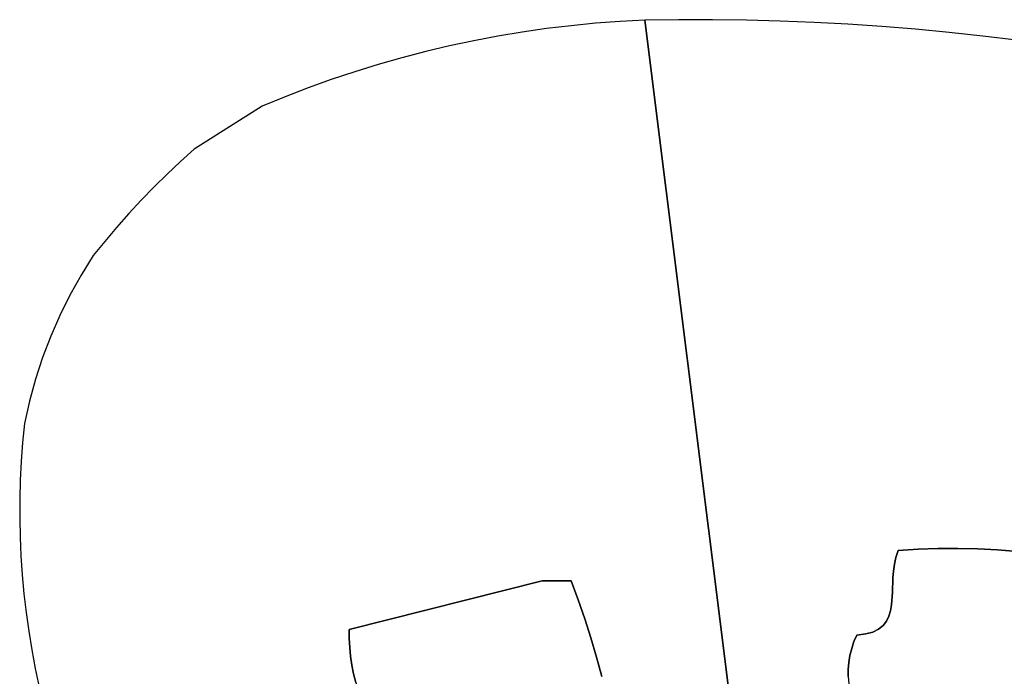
# Model space of a CAD drawing. Header units: inches. Extents: x 37.5 to 70.3, y 17.4 to 61.6.
# Tile 74 of 89: x 38.4 to 43.7, y 52.5 to 56. Entities that reach past the tile are written whole.
import ezdxf

# ---------------------------------------------------------------- set-up
doc = ezdxf.new("R2010")
doc.units = ezdxf.units.IN
doc.layers.add('SURFACES_FOR_SKETCHUP', color=7, linetype='Continuous')

msp = doc.modelspace()

# ---------------------------------------------------------------- linework, layer by layer
at = {"layer": 'SURFACES_FOR_SKETCHUP'}
for points, invisible_edges in [([(41.359, 55.963), (41.3605, 52.9707), (41.4912, 55.9758)], 3), ([(41.6238, 55.9856), (41.3605, 52.9707), (41.7567, 55.9924)], 3), ([(41.3979, 52.8689), (41.7567, 55.9924), (41.3605, 52.9707)], 3), ([(41.4912, 55.9758), (41.3605, 52.9707), (41.6238, 55.9856)], 3), ([(41.3979, 52.8689), (41.433, 52.7663), (41.7567, 55.9924)], 10), ([(41.7737, 52.0182), (41.7567, 55.9924), (41.433, 52.7663)], 11), ([(41.9392, 55.9951), (41.7567, 55.9924), (43.1213, 53.1332)], 10), ([(42.439, 50.5339), (42.8522, 52.4926), (41.7567, 55.9924)], 3), ([(42.8522, 52.4926), (42.8554, 52.5309), (41.7567, 55.9924)], 10), ([(42.8554, 52.5309), (42.8617, 52.5688), (41.7567, 55.9924)], 10), ([(42.8617, 52.5688), (42.8711, 52.6061), (41.7567, 55.9924)], 10), ([(42.8711, 52.6061), (42.8835, 52.6427), (41.7567, 55.9924)], 10), ([(42.8835, 52.6427), (42.899, 52.6783), (41.7567, 55.9924)], 10), ([(42.899, 52.6783), (43.1213, 53.1332), (41.7567, 55.9924)], 11), ([(41.8069, 51.9516), (41.7567, 55.9924), (41.7917, 51.986)], 3), ([(41.7567, 55.9924), (41.8195, 51.9151), (42.439, 50.5339)], 3), ([(41.7917, 51.986), (41.7567, 55.9924), (41.7737, 52.0182)], 3), ([(41.8195, 51.9151), (41.7567, 55.9924), (41.8069, 51.9516)], 3), ([(42.1217, 55.9953), (41.9392, 55.9951), (43.1213, 53.1332)], 10), ([(42.1217, 55.9953), (43.1213, 53.1332), (42.3042, 55.993)], 3), ([(42.3042, 55.993), (43.1213, 53.1332), (42.4866, 55.9882)], 3), ([(42.4866, 55.9882), (43.1213, 53.1332), (42.6688, 55.9808)], 3), ([(42.6688, 55.9808), (43.1213, 53.1332), (42.8509, 55.971)], 3), ([(42.8509, 55.971), (43.1213, 53.1332), (43.0328, 55.9586)], 3), ([(41.0959, 55.9284), (40.9651, 55.9067), (41.2043, 52.9707)], 10), ([(41.0959, 55.9284), (41.3605, 52.9707), (41.2272, 55.9472)], 3), ([(41.0959, 55.9284), (41.2043, 52.9707), (41.3605, 52.9707)], 9), ([(41.2272, 55.9472), (41.3605, 52.9707), (41.359, 55.963)], 3), ([(43.0328, 55.9586), (43.1213, 53.1332), (43.2146, 55.9437)], 3), ([(43.2284, 53.1404), (43.2146, 55.9437), (43.1213, 53.1332)], 3), ([(43.2146, 55.9437), (43.2284, 53.1404), (43.3961, 55.9264)], 3), ([(43.3355, 53.1445), (43.3961, 55.9264), (43.2284, 53.1404)], 3), ([(43.3961, 55.9264), (43.3355, 53.1445), (43.5774, 55.9065)], 3), ([(40.8348, 55.882), (40.7051, 55.8545), (41.2043, 52.9707)], 10), ([(40.9651, 55.9067), (40.8348, 55.882), (41.2043, 52.9707)], 10), ([(43.4427, 53.1455), (43.5774, 55.9065), (43.3355, 53.1445)], 3), ([(43.5774, 55.9065), (43.4427, 53.1455), (43.7583, 55.8841)], 3), ([(43.5499, 53.1433), (43.7583, 55.8841), (43.4427, 53.1455)], 3), ([(43.7583, 55.8841), (43.5499, 53.1433), (43.939, 55.8592)], 3), ([(43.6569, 53.1379), (43.939, 55.8592), (43.5499, 53.1433)], 3), ([(43.7638, 53.1294), (43.939, 55.8592), (43.6569, 53.1379)], 3), ([(40.5761, 55.8239), (40.4478, 55.7905), (41.2043, 52.9707)], 10), ([(40.7051, 55.8545), (40.5761, 55.8239), (41.2043, 52.9707)], 10), ([(40.3202, 55.7542), (40.1935, 55.715), (41.2043, 52.9707)], 10), ([(40.4478, 55.7905), (40.3202, 55.7542), (41.2043, 52.9707)], 10), ([(40.1935, 55.715), (40.0676, 55.6729), (41.2043, 52.9707)], 10), ([(40.0676, 55.6729), (39.9426, 55.6279), (41.2043, 52.9707)], 10), ([(39.9426, 55.6279), (39.8186, 55.5801), (41.2043, 52.9707)], 10), ([(39.8186, 55.5801), (39.6956, 55.5295), (40.1646, 52.7085)], 10), ([(40.1646, 52.7085), (41.2043, 52.9707), (39.8186, 55.5801)], 10), ([(39.6956, 55.5295), (39.3285, 55.298), (40.1646, 52.7085)], 10), ([(39.2552, 55.2314), (40.1646, 52.7085), (39.3285, 55.298)], 3), ([(39.1833, 55.1632), (40.1646, 52.7085), (39.2552, 55.2314)], 3), ([(39.113, 55.0935), (40.1646, 52.7085), (39.1833, 55.1632)], 3), ([(39.0441, 55.0224), (40.1646, 52.7085), (39.113, 55.0935)], 3), ([(39.0441, 55.0224), (38.9768, 54.9497), (40.1646, 52.7085)], 10), ([(38.9768, 54.9497), (38.9111, 54.8756), (40.1646, 52.7085)], 10), ([(38.9111, 54.8756), (38.8469, 54.8001), (40.1646, 52.7085)], 10), ([(38.8469, 54.8001), (38.7195, 54.6186), (40.1646, 52.7085)], 11), ([(38.7844, 54.7233), (38.7195, 54.6186), (38.8469, 54.8001)], 2), ([(38.6597, 54.5112), (40.1646, 52.7085), (38.7195, 54.6186)], 3), ([(38.6052, 54.4011), (40.1646, 52.7085), (38.6597, 54.5112)], 3), ([(38.556, 54.2886), (40.1646, 52.7085), (38.6052, 54.4011)], 3), ([(38.556, 54.2886), (38.5122, 54.174), (40.1646, 52.7085)], 10), ([(38.5122, 54.174), (38.4739, 54.0573), (40.1646, 52.7085)], 10), ([(38.4739, 54.0573), (38.4411, 53.9388), (40.1646, 52.7085)], 10), ([(38.414, 53.8186), (38.4042, 53.7167), (38.4411, 53.9388)], 2), ([(38.4042, 53.7167), (40.1646, 52.7085), (38.4411, 53.9388)], 11), ([(38.3968, 53.6146), (40.1646, 52.7085), (38.4042, 53.7167)], 3), ([(38.3917, 53.5125), (40.1646, 52.7085), (38.3968, 53.6146)], 3), ([(38.3891, 53.4104), (40.1646, 52.7085), (38.3917, 53.5125)], 3), ([(38.3888, 53.3083), (40.1646, 52.7085), (38.3891, 53.4104)], 3), ([(38.3909, 53.2063), (40.1646, 52.7085), (38.3888, 53.3083)], 3), ([(38.3954, 53.1044), (40.1646, 52.7085), (38.3909, 53.2063)], 3), ([(38.4023, 53.0026), (40.1646, 52.7085), (38.3954, 53.1044)], 3), ([(42.899, 52.6783), (43.1092, 53.097), (43.1213, 53.1332)], 9), ([(43.5499, 53.1433), (43.0714, 52.7792), (43.6569, 53.1379)], 3), ([(43.0802, 52.8086), (43.0714, 52.7792), (43.5499, 53.1433)], 10), ([(43.6569, 53.1379), (43.0714, 52.7792), (43.7638, 53.1294)], 3), ([(43.7638, 53.1294), (43.0714, 52.7792), (44.3203, 52.4573)], 11), ([(43.5499, 53.1433), (43.4427, 53.1455), (43.0802, 52.8086)], 10), ([(43.0857, 52.8405), (43.0802, 52.8086), (43.4427, 53.1455)], 10), ([(43.4427, 53.1455), (43.3355, 53.1445), (43.0857, 52.8405)], 10), ([(43.0906, 52.91), (43.0857, 52.8405), (43.3355, 53.1445)], 10), ([(43.0906, 52.91), (43.3355, 53.1445), (43.0933, 52.9843)], 3), ([(43.3355, 53.1445), (43.2284, 53.1404), (43.0933, 52.9843)], 10), ([(43.0933, 52.9843), (43.2284, 53.1404), (43.0961, 53.0221)], 3), ([(43.0961, 53.0221), (43.2284, 53.1404), (43.1011, 53.0598)], 3), ([(43.1092, 53.097), (43.1011, 53.0598), (43.2284, 53.1404)], 10), ([(43.2284, 53.1404), (43.1213, 53.1332), (43.1092, 53.097)], 8), ([(42.899, 52.6783), (43.1011, 53.0598), (43.1092, 53.097)], 9), ([(42.899, 52.6783), (43.0961, 53.0221), (43.1011, 53.0598)], 9), ([(38.4116, 52.901), (40.1646, 52.7085), (38.4023, 53.0026)], 3), ([(43.0961, 53.0221), (42.899, 52.6783), (43.0933, 52.9843)], 3), ([(40.1644, 52.6601), (40.1667, 52.612), (41.2043, 52.9707)], 10), ([(40.1646, 52.7085), (40.1644, 52.6601), (41.2043, 52.9707)], 2), ([(40.1667, 52.612), (40.1713, 52.564), (41.2043, 52.9707)], 10), ([(40.1713, 52.564), (40.1782, 52.5164), (41.2043, 52.9707)], 10), ([(40.1782, 52.5164), (40.1876, 52.4691), (41.2043, 52.9707)], 10), ([(40.1876, 52.4691), (40.1993, 52.4224), (41.2043, 52.9707)], 10), ([(40.1993, 52.4224), (40.2133, 52.3762), (41.2043, 52.9707)], 10), ([(40.2133, 52.3762), (40.2296, 52.3308), (41.2043, 52.9707)], 10), ([(41.4961, 52.559), (41.2043, 52.9707), (40.2296, 52.3308)], 11), ([(41.3605, 52.9707), (41.2043, 52.9707), (41.3979, 52.8689)], 2), ([(41.433, 52.7663), (41.3979, 52.8689), (41.2043, 52.9707)], 10), ([(41.4961, 52.559), (41.4657, 52.663), (41.2043, 52.9707)], 10), ([(41.433, 52.7663), (41.2043, 52.9707), (41.4657, 52.663)], 3), ([(43.0933, 52.9843), (42.899, 52.6783), (43.0906, 52.91)], 3), ([(38.4232, 52.7996), (40.1646, 52.7085), (38.4116, 52.901)], 3), ([(43.0906, 52.91), (42.899, 52.6783), (43.0857, 52.8405)], 3), ([(42.9465, 52.684), (43.0857, 52.8405), (42.899, 52.6783)], 3), ([(43.0857, 52.8405), (42.9465, 52.684), (43.0802, 52.8086)], 3), ([(38.4372, 52.6986), (40.1646, 52.7085), (38.4232, 52.7996)], 3), ([(42.9465, 52.684), (42.9853, 52.6946), (43.0802, 52.8086)], 10), ([(43.0714, 52.7792), (43.0802, 52.8086), (42.9853, 52.6946)], 10), ([(41.4657, 52.663), (41.7737, 52.0182), (41.433, 52.7663)], 3), ([(43.0404, 52.7294), (42.8614, 52.3773), (43.5832, 51.6341)], 11), ([(43.0404, 52.7294), (43.0163, 52.7099), (42.8614, 52.3773)], 10), ([(42.9853, 52.6946), (43.0163, 52.7099), (43.0714, 52.7792)], 10), ([(43.0585, 52.7526), (43.0714, 52.7792), (43.0163, 52.7099)], 10), ([(43.0404, 52.7294), (43.0585, 52.7526), (43.0163, 52.7099)], 2), ([(43.0585, 52.7526), (43.0404, 52.7294), (43.5832, 51.6341)], 10), ([(43.0585, 52.7526), (44.3203, 52.4573), (43.0714, 52.7792)], 3), ([(44.3203, 52.4573), (43.0585, 52.7526), (44.3222, 52.4069)], 3), ([(43.5832, 51.6341), (44.3222, 52.4069), (43.0585, 52.7526)], 11), ([(38.4536, 52.5978), (40.1646, 52.7085), (38.4372, 52.6986)], 3), ([(38.4723, 52.4974), (40.1646, 52.7085), (38.4536, 52.5978)], 3), ([(40.1646, 52.7085), (38.4723, 52.4974), (40.1644, 52.6601)], 3), ([(42.8551, 52.4156), (43.0163, 52.7099), (42.8521, 52.4541)], 3), ([(43.0163, 52.7099), (42.9853, 52.6946), (42.8521, 52.4541)], 10), ([(42.8522, 52.4926), (42.8521, 52.4541), (42.9853, 52.6946)], 10), ([(42.8554, 52.5309), (42.8522, 52.4926), (42.9853, 52.6946)], 10), ([(42.8614, 52.3773), (43.0163, 52.7099), (42.8551, 52.4156)], 3), ([(42.8554, 52.5309), (42.9853, 52.6946), (42.8617, 52.5688)], 3), ([(42.8617, 52.5688), (42.9853, 52.6946), (42.8711, 52.6061)], 3), ([(42.9465, 52.684), (42.8711, 52.6061), (42.9853, 52.6946)], 3), ([(42.8835, 52.6427), (42.8711, 52.6061), (42.9465, 52.684)], 10), ([(42.899, 52.6783), (42.8835, 52.6427), (42.9465, 52.684)], 2), ([(38.4934, 52.3973), (40.1644, 52.6601), (38.4723, 52.4974)], 3), ([(40.1644, 52.6601), (38.4934, 52.3973), (40.1667, 52.612)], 3), ([(41.4961, 52.559), (41.7526, 52.0475), (41.4657, 52.663)], 3), ([(41.7737, 52.0182), (41.4657, 52.663), (41.7526, 52.0475)], 3), ([(40.1667, 52.612), (38.4934, 52.3973), (40.0671, 52.1807)], 11), ([(40.0671, 52.1807), (40.1713, 52.564), (40.1667, 52.612)], 9), ([(40.0671, 52.1807), (40.1782, 52.5164), (40.1713, 52.564)], 9), ([(40.0671, 52.1807), (40.1876, 52.4691), (40.1782, 52.5164)], 9), ([(41.5242, 52.4543), (41.4961, 52.559), (40.2296, 52.3308)], 10), ([(41.5242, 52.4543), (41.7526, 52.0475), (41.4961, 52.559)], 3), ([(40.0671, 52.1807), (40.1993, 52.4224), (40.1876, 52.4691)], 9), ([(42.8522, 52.4926), (42.439, 50.5339), (42.8521, 52.4541)], 3)]:
    msp.add_3dface(points, dxfattribs=dict(at, invisible_edges=invisible_edges))

doc.saveas('drawing.dxf')
